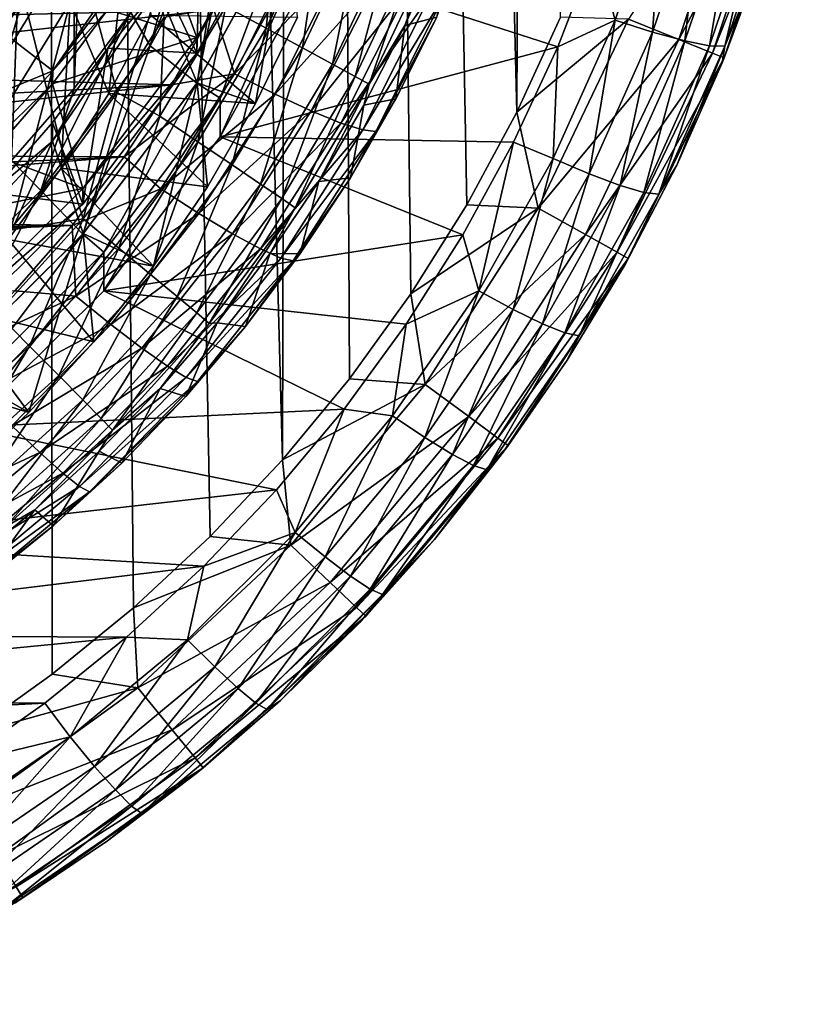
# Model space of a CAD drawing. Header units: metres. Extents: x -104 to 104, y -111 to 38.
# Tile 24 of 256: x 8.5 to 15.47, y -109.49 to -100.64. Entities that reach past the tile are written whole.
import ezdxf

# ---------------------------------------------------------------- set-up
doc = ezdxf.new("R2010")
doc.units = ezdxf.units.M
doc.layers.add('solid_509367_AD153', color=7, linetype='CONTINUOUS')

msp = doc.modelspace()

# ---------------------------------------------------------------- linework, layer by layer
at = {"layer": 'solid_509367_AD153'}
for points in [[(13.306856, -22.336416, 19), (11.061667, -23.528255, 19), (12.973471, -101.476402, 19)], [(13.306856, -22.336416, 19), (12.973471, -101.476402, 19), (13.366175, -100.621338, 19)], [(11.061667, -23.528255, 19), (8.716386, -24.495298, 19), (10.865863, -104.60051, 19)], [(11.061667, -23.528255, 19), (10.865863, -104.60051, 19), (11.469099, -103.872002, 19)], [(11.061667, -23.528255, 19), (12.523127, -102.308525, 19), (12.973471, -101.476402, 19)], [(11.061667, -23.528255, 19), (12.020115, -103.109818, 19), (12.523127, -102.308525, 19)], [(11.061667, -23.528255, 19), (11.469099, -103.872002, 19), (12.020115, -103.109818, 19)], [(8.716386, -24.495298, 19), (6.283267, -25.228895, 19), (8.022647, -107.077934, 19)], [(8.716386, -24.495298, 19), (8.022647, -107.077934, 19), (8.794428, -106.528038, 19)], [(8.716386, -24.495298, 19), (10.215784, -105.289886, 19), (10.865863, -104.60051, 19)], [(8.716386, -24.495298, 19), (9.526628, -105.931458, 19), (10.215784, -105.289886, 19)], [(8.716386, -24.495298, 19), (8.794428, -106.528038, 19), (9.526628, -105.931458, 19)], [(8.915178, -101.935417, 15.866548), (8.409364, -102.535957, 15.879793), (0, -66.735802, 16.1)], [(9.37918, -101.298874, 15.854398), (8.915178, -101.935417, 15.866548), (0, -66.735802, 16.1)], [(9.800214, -100.623199, 15.843372), (9.37918, -101.298874, 15.854398), (0, -66.735802, 16.1)], [(8.428625, -86.41861, -1.050731), (8.992067, -87.066673, -0.959652), (8.428625, -101.911003, 1.126583)], [(8.992067, -87.066673, -0.959652), (8.992067, -101.262947, 1.035505), (8.428625, -101.911003, 1.126583)], [(8.992067, -87.066673, -0.959652), (9.501403, -87.749191, -0.86373), (8.992067, -101.262947, 1.035505)], [(9.501403, -87.749191, -0.86373), (9.501403, -100.580429, 0.939583), (8.992067, -101.262947, 1.035505)], [(10.096908, -101.212654, -3.515788), (10.47184, -98.862099, -3.846136), (9.742904, -100.361031, -3.635476)], [(10.096908, -101.212654, -3.515788), (10.915401, -99.72776, -3.724476), (10.47184, -98.862099, -3.846136)], [(8.130686, -100.306587, -1.219541), (8.954741, -98.974884, -1.4067), (8.134617, -101.818222, -12.014215)], [(8.954741, -98.974884, -1.4067), (8.956588, -100.488289, -12.201125), (8.134617, -101.818222, -12.014215)], [(14.429806, -100.823555, 18.561077), (15.043208, -98.979599, 18.561077), (13.977919, -100.641159, 18.886271)], [(15.357953, -99.062874, 18.074024), (15.043208, -98.979599, 18.561077), (14.429806, -100.823555, 18.561077)], [(8.956588, -100.488289, -12.201125), (9.55896, -99.046776, -12.403716), (9.303818, -101.306938, -12.086072)], [(9.55896, -99.046776, -12.403716), (9.680011, -100.60408, -12.184852), (9.303818, -101.306938, -12.086072)], [(10.460634, -99.452568, -3.258237), (9.674194, -100.878708, -3.057807), (10.36122, -99.103989, 0.732083)], [(9.674194, -100.878708, -3.057807), (9.95766, -99.860222, 0.838364), (10.36122, -99.103989, 0.732083)], [(14.731716, -100.945412, 18.074024), (15.357953, -99.062874, 18.074024), (14.429806, -100.823555, 18.561077)], [(14.731716, -100.945412, 18.074024), (15.468336, -99.092079, 17.5), (15.357953, -99.062874, 18.074024)], [(14.731716, -100.945412, 18.074024), (14.837599, -100.988144, 17.5), (15.468336, -99.092079, 17.5)], [(15.468336, -99.092079, 17.5), (14.837599, -100.988144, 17.5), (15.45945, -99.125511, -4.873606)], [(14.837599, -100.988144, 17.5), (15.169303, -100.089752, -4.750529), (15.45945, -99.125511, -4.873606)], [(9.092106, -99.365578, 0.768847), (8.208514, -100.648529, 0.949154), (9.745869, -99.729637, 0.820012)], [(8.213385, -100.934738, -1.13126), (8.208514, -100.648529, 0.949154), (9.092106, -99.365578, 0.768847)], [(8.213385, -100.934738, -1.13126), (9.092106, -99.365578, 0.768847), (9.095352, -99.652245, -1.311503)], [(10.095042, -100.805077, -0.594077), (10.915584, -99.316994, -0.803214), (9.742785, -99.846405, 0.028561)], [(10.915584, -99.456169, -1.793482), (10.915584, -99.316994, -0.803214), (10.095042, -100.805077, -0.594077)], [(14.295734, -99.359436, -6.249276), (13.855701, -100.648361, -6.068129), (13.684741, -100.001511, -6.210572)], [(14.192902, -100.757576, -5.901485), (13.855701, -100.648361, -6.068129), (14.295734, -99.359436, -6.249276)], [(14.643459, -99.43782, -6.086965), (14.192902, -100.757576, -5.901485), (14.295734, -99.359436, -6.249276)], [(10.460634, -99.452568, -3.258237), (10.09395, -101.216042, -3.515311), (9.674194, -100.878708, -3.057807)], [(9.742785, -100.194336, -2.44711), (10.1359, -99.457771, -2.550628), (10.095042, -100.944252, -1.584345)], [(10.460634, -99.452568, -3.258237), (10.91474, -99.729202, -3.724274), (10.09395, -101.216042, -3.515311)], [(10.095042, -100.944252, -1.584345), (10.915584, -99.456169, -1.793482), (10.095042, -100.805077, -0.594077)], [(10.1359, -99.457771, -2.550628), (10.915584, -99.456169, -1.793482), (10.095042, -100.944252, -1.584345)], [(14.482468, -100.83609, -5.649712), (14.192902, -100.757576, -5.901485), (14.643459, -99.43782, -6.086965)], [(14.942063, -99.489861, -5.838912), (14.482468, -100.83609, -5.649712), (14.643459, -99.43782, -6.086965)], [(9.073689, -99.542465, -0.620052), (8.193835, -100.821884, -0.440241), (8.931146, -99.87735, -1.279866)], [(8.413844, -100.41288, -0.497723), (8.193835, -100.821884, -0.440241), (9.073689, -99.542465, -0.620052)], [(10.718869, -100.721405, 15.627439), (10.354562, -100.525795, 15.780346), (10.848105, -99.486511, 15.767422)], [(11.229724, -99.645294, 15.61406), (10.718869, -100.721405, 15.627439), (10.848105, -99.486511, 15.767422)], [(14.704656, -100.878555, -5.329974), (14.482468, -100.83609, -5.649712), (14.942063, -99.489861, -5.838912)], [(15.171186, -99.512009, -5.522029), (14.704656, -100.878555, -5.329974), (14.942063, -99.489861, -5.838912)], [(14.844317, -100.882065, -4.964071), (14.704656, -100.878555, -5.329974), (15.171186, -99.512009, -5.522029)], [(15.315207, -99.502754, -5.157921), (15.169303, -100.089752, -4.750529), (14.844317, -100.882065, -4.964071)], [(15.315207, -99.502754, -5.157921), (14.844317, -100.882065, -4.964071), (15.171186, -99.512009, -5.522029)], [(8.474521, -100.553955, -1.184776), (8.213385, -100.934738, -1.13126), (9.095352, -99.652245, -1.311503)], [(10.623829, -101.399124, -11.344335), (10.915401, -99.72776, -3.724476), (10.096908, -101.212654, -3.515788)], [(10.623829, -101.399124, -11.344335), (11, -100.62278, -11.453444), (10.915401, -99.72776, -3.724476)], [(11.044575, -100.896858, 15.38765), (10.718869, -100.721405, 15.627439), (11.229724, -99.645294, 15.61406)], [(11.570891, -99.787697, 15.373868), (11.044575, -100.896858, 15.38765), (11.229724, -99.645294, 15.61406)], [(8.208514, -100.648529, 0.949154), (8.801093, -101.103874, 1.013148), (9.745869, -99.729637, 0.820012)], [(9.742785, -99.846405, 0.028561), (9.745869, -99.729637, 0.820012), (8.801093, -101.103874, 1.013148)], [(10.09395, -101.216042, -3.515311), (10.91474, -99.729202, -3.724274), (10.303839, -101.351425, -3.496284)], [(10.91474, -99.729202, -3.724274), (11.143517, -99.827797, -3.710417), (10.303839, -101.351425, -3.496284)], [(11.315922, -101.043503, 15.072632), (11.044575, -100.896858, 15.38765), (11.570891, -99.787697, 15.373868)], [(11.855073, -99.906693, 15.058514), (11.315922, -101.043503, 15.072632), (11.570891, -99.787697, 15.373868)], [(8.193835, -100.821884, -0.440241), (8.474521, -100.553955, -1.184776), (8.931146, -99.87735, -1.279866)], [(9.295186, -100.551826, 0.127701), (9.742785, -99.846405, 0.028561), (8.801093, -101.103874, 1.013148)], [(10.095042, -100.805077, -0.594077), (9.742785, -99.846405, 0.028561), (9.295186, -100.551826, 0.127701)], [(9.674194, -100.878708, -3.057807), (9.501403, -100.580429, 0.939583), (9.95766, -99.860222, 0.838364)], [(11.143517, -99.827797, -3.710417), (10.304474, -101.697472, -5.97222), (10.303839, -101.351425, -3.496284)], [(11.143517, -99.827797, -3.710417), (11.142272, -100.179703, -6.185528), (10.304474, -101.697472, -5.97222)], [(8.932341, -100.046104, -9.107558), (8.110395, -101.374344, -8.920887), (7.915264, -99.923637, -10.159844)], [(11.519694, -101.154266, 14.697691), (11.315922, -101.043503, 15.072632), (11.855073, -99.906693, 15.058514)], [(12.06844, -99.996552, 14.683321), (11.519694, -101.154266, 14.697691), (11.855073, -99.906693, 15.058514)], [(11.967068, -100.696259, 13.885561), (12.295161, -99.948959, 13.87826), (12.252847, -100.621353, 5.209499)], [(12.200611, -100.052933, 14.266522), (12.295161, -99.948959, 13.87826), (11.967068, -100.696259, 13.885561)], [(8.114411, -100.286652, -1.222342), (8.110395, -101.374344, -8.920887), (8.932341, -100.046104, -9.107558)], [(10.433863, -101.130035, 3.376103), (10.984783, -100.033119, 3.236509), (10.2475, -100.554688, 3.239676)], [(11.368578, -100.178558, 3.41667), (10.984783, -100.033119, 3.236509), (10.433863, -101.130035, 3.376103)], [(11.142272, -100.179703, -6.185528), (13.684741, -100.001511, -6.210572), (13.341536, -100.888466, -6.085918)], [(11.645965, -101.223816, 14.281046), (11.519694, -101.154266, 14.697691), (12.06844, -99.996552, 14.683321)], [(12.200611, -100.052933, 14.266522), (11.645965, -101.223816, 14.281046), (12.06844, -99.996552, 14.683321)], [(12.200611, -100.052933, 14.266522), (11.967068, -100.696259, 13.885561), (11.645965, -101.223816, 14.281046)], [(13.855701, -100.648361, -6.068129), (13.341536, -100.888466, -6.085918), (13.684741, -100.001511, -6.210572)], [(14.837599, -100.988144, 17.5), (14.819289, -101.03331, -4.63006), (15.169303, -100.089752, -4.750529)], [(14.844317, -100.882065, -4.964071), (15.169303, -100.089752, -4.750529), (14.819289, -101.03331, -4.63006)], [(6.407306, -100.179527, 3.085404), (5.885397, -100.661743, 3.139374), (10.2475, -100.554688, 3.239676)], [(9.295186, -100.899757, -2.34797), (9.742785, -100.194336, -2.44711), (10.095042, -100.944252, -1.584345)], [(9.742904, -100.361031, -3.635476), (9.742785, -100.194336, -2.44711), (9.295186, -100.899757, -2.34797)], [(10.304474, -101.697472, -5.97222), (11.142272, -100.179703, -6.185528), (13.341536, -100.888466, -6.085918)], [(10.798326, -101.313972, 3.561162), (11.368578, -100.178558, 3.41667), (10.433863, -101.130035, 3.376103)], [(11.710052, -100.294304, 3.68296), (11.368578, -100.178558, 3.41667), (10.798326, -101.313972, 3.561162)], [(11.122459, -101.464233, 3.831846), (11.710052, -100.294304, 3.68296), (10.798326, -101.313972, 3.561162)], [(11.992054, -100.374527, 4.022003), (11.710052, -100.294304, 3.68296), (11.122459, -101.464233, 3.831846)], [(8.796303, -101.736115, -3.44222), (9.742904, -100.361031, -3.635476), (9.295186, -100.899757, -2.34797)], [(9.073673, -102.567505, -3.325376), (9.742904, -100.361031, -3.635476), (8.796303, -101.736115, -3.44222)], [(9.073673, -102.567505, -3.325376), (10.096908, -101.212654, -3.515788), (9.742904, -100.361031, -3.635476)], [(11.389984, -101.57328, 4.174556), (11.992054, -100.374527, 4.022003), (11.122459, -101.464233, 3.831846)], [(12.200418, -100.415207, 4.416769), (11.992054, -100.374527, 4.022003), (11.389984, -101.57328, 4.174556)], [(11.587463, -101.635635, 4.572081), (12.200418, -100.415207, 4.416769), (11.389984, -101.57328, 4.174556)], [(12.324681, -100.414291, 4.847431), (12.200418, -100.415207, 4.416769), (11.587463, -101.635635, 4.572081)], [(11.704977, -101.648163, 5.004452), (12.324681, -100.414291, 4.847431), (11.587463, -101.635635, 4.572081)], [(11.704977, -101.648163, 5.004452), (12.252847, -100.621353, 5.209499), (12.324681, -100.414291, 4.847431)], [(8.134617, -101.818222, -12.014215), (8.956588, -100.488289, -12.201125), (8.398005, -102.619484, -11.901606)], [(8.956588, -100.488289, -12.201125), (8.87644, -101.978867, -11.991637), (8.398005, -102.619484, -11.901606)], [(8.956588, -100.488289, -12.201125), (9.303818, -101.306938, -12.086072), (8.87644, -101.978867, -11.991637)], [(5.327833, -101.10125, 3.186399), (9.866952, -101.228981, 3.32438), (10.2475, -100.554688, 3.239676)], [(5.885397, -100.661743, 3.139374), (5.327833, -101.10125, 3.186399), (10.2475, -100.554688, 3.239676)], [(9.674194, -100.878708, -3.057807), (8.690789, -102.179489, -2.874994), (9.501403, -100.580429, 0.939583)], [(8.690789, -102.179489, -2.874994), (8.992067, -101.262947, 1.035505), (9.501403, -100.580429, 0.939583)], [(8.795604, -101.222145, 0.221908), (9.295186, -100.551826, 0.127701), (8.801093, -101.103874, 1.013148)], [(10.095042, -100.805077, -0.594077), (9.295186, -100.551826, 0.127701), (8.795604, -101.222145, 0.221908)], [(9.303818, -101.306938, -12.086072), (9.680011, -100.60408, -12.184852), (10.623829, -101.399124, -11.344335)], [(9.680011, -100.60408, -12.184852), (11, -100.62278, -11.453444), (10.623829, -101.399124, -11.344335)], [(10.354562, -100.525795, 15.780346), (9.76132, -101.511497, 15.79588), (9.800214, -100.623199, 15.843372)], [(10.104815, -101.742073, 15.643517), (9.76132, -101.511497, 15.79588), (10.354562, -100.525795, 15.780346)], [(10.433863, -101.130035, 3.376103), (10.2475, -100.554688, 3.239676), (9.866952, -101.228981, 3.32438)], [(10.718869, -100.721405, 15.627439), (10.104815, -101.742073, 15.643517), (10.354562, -100.525795, 15.780346)], [(8.208514, -100.648529, 0.949154), (7.140871, -101.787727, 1.109258), (8.801093, -101.103874, 1.013148)], [(9.76132, -101.511497, 15.79588), (9.37918, -101.298874, 15.854398), (9.800214, -100.623199, 15.843372)], [(11.598299, -101.413414, 13.893797), (11.967068, -100.696259, 13.885561), (11.886111, -101.355782, 5.289268)], [(11.645965, -101.223816, 14.281046), (11.967068, -100.696259, 13.885561), (11.598299, -101.413414, 13.893797)], [(11.704977, -101.648163, 5.004452), (11.886111, -101.355782, 5.289268), (12.252847, -100.621353, 5.209499)], [(11.967068, -100.696259, 13.885561), (12.252847, -100.621353, 5.209499), (11.886111, -101.355782, 5.289268)], [(13.977919, -100.641159, 18.886271), (13.366175, -100.621338, 19), (12.973471, -101.476402, 19)], [(13.165725, -102.339386, 18.886271), (13.977919, -100.641159, 18.886271), (12.973471, -101.476402, 19)], [(14.429806, -100.823555, 18.561077), (13.977919, -100.641159, 18.886271), (13.165725, -102.339386, 18.886271)], [(13.855701, -100.648361, -6.068129), (13.299297, -101.892349, -5.893298), (13.341536, -100.888466, -6.085918)], [(13.623166, -102.031372, -5.722465), (13.299297, -101.892349, -5.893298), (13.855701, -100.648361, -6.068129)], [(14.192902, -100.757576, -5.901485), (13.623166, -102.031372, -5.722465), (13.855701, -100.648361, -6.068129)], [(10.41193, -101.948921, 15.404217), (10.104815, -101.742073, 15.643517), (10.718869, -100.721405, 15.627439)], [(11.044575, -100.896858, 15.38765), (10.41193, -101.948921, 15.404217), (10.718869, -100.721405, 15.627439)], [(13.901282, -102.135483, -5.467094), (13.623166, -102.031372, -5.722465), (14.192902, -100.757576, -5.901485)], [(14.482468, -100.83609, -5.649712), (13.901282, -102.135483, -5.467094), (14.192902, -100.757576, -5.901485)], [(9.674194, -100.878708, -3.057807), (9.069867, -102.571564, -3.324805), (8.690789, -102.179489, -2.874994)], [(9.068995, -102.162376, -0.403321), (10.095042, -100.805077, -0.594077), (8.795604, -101.222145, 0.221908)], [(10.095042, -100.944252, -1.584345), (10.095042, -100.805077, -0.594077), (9.068995, -102.162376, -0.403321)], [(9.674194, -100.878708, -3.057807), (10.09395, -101.216042, -3.515311), (9.069867, -102.571564, -3.324805)], [(13.591354, -102.576675, 18.561077), (14.429806, -100.823555, 18.561077), (13.165725, -102.339386, 18.886271)], [(14.731716, -100.945412, 18.074024), (14.429806, -100.823555, 18.561077), (13.591354, -102.576675, 18.561077)], [(14.114686, -102.197586, -5.144597), (13.901282, -102.135483, -5.467094), (14.482468, -100.83609, -5.649712)], [(14.704656, -100.878555, -5.329974), (14.114686, -102.197586, -5.144597), (14.482468, -100.83609, -5.649712)], [(14.248825, -102.21344, -4.776958), (14.114686, -102.197586, -5.144597), (14.704656, -100.878555, -5.329974)], [(14.844317, -100.882065, -4.964071), (14.248825, -102.21344, -4.776958), (14.704656, -100.878555, -5.329974)], [(8.795604, -101.570076, -2.253762), (9.295186, -100.899757, -2.34797), (9.068995, -102.301552, -1.393589)], [(8.796303, -101.736115, -3.44222), (9.295186, -100.899757, -2.34797), (8.795604, -101.570076, -2.253762)], [(9.295186, -100.899757, -2.34797), (10.095042, -100.944252, -1.584345), (9.068995, -102.301552, -1.393589)], [(9.068995, -102.301552, -1.393589), (10.095042, -100.944252, -1.584345), (9.068995, -102.162376, -0.403321)], [(10.304474, -101.697472, -5.97222), (13.341536, -100.888466, -6.085918), (12.943048, -101.74572, -5.965439)], [(10.667841, -102.121841, 15.089602), (10.41193, -101.948921, 15.404217), (11.044575, -100.896858, 15.38765)], [(11.315922, -101.043503, 15.072632), (10.667841, -102.121841, 15.089602), (11.044575, -100.896858, 15.38765)], [(13.299297, -101.892349, -5.893298), (12.943048, -101.74572, -5.965439), (13.341536, -100.888466, -6.085918)], [(13.875723, -102.735214, 18.074024), (14.731716, -100.945412, 18.074024), (13.591354, -102.576675, 18.561077)], [(13.875723, -102.735214, 18.074024), (14.837599, -100.988144, 17.5), (14.731716, -100.945412, 18.074024)], [(14.844317, -100.882065, -4.964071), (14.410913, -101.952454, -4.513457), (14.248825, -102.21344, -4.776958)], [(14.844317, -100.882065, -4.964071), (14.819289, -101.03331, -4.63006), (14.410913, -101.952454, -4.513457)], [(10.860068, -102.252502, 14.714964), (10.667841, -102.121841, 15.089602), (11.315922, -101.043503, 15.072632)], [(11.519694, -101.154266, 14.697691), (10.860068, -102.252502, 14.714964), (11.315922, -101.043503, 15.072632)], [(13.875723, -102.735214, 18.074024), (13.975452, -102.79081, 17.5), (14.837599, -100.988144, 17.5)], [(14.837599, -100.988144, 17.5), (13.975452, -102.79081, 17.5), (14.819289, -101.03331, -4.63006)], [(13.975452, -102.79081, 17.5), (14.410913, -101.952454, -4.513457), (14.819289, -101.03331, -4.63006)], [(5.327833, -101.10125, 3.186399), (4.736092, -101.497589, 3.226454), (9.866952, -101.228981, 3.32438)], [(7.140871, -101.787727, 1.109258), (7.659605, -102.324272, 1.184664), (8.801093, -101.103874, 1.013148)], [(8.795604, -101.222145, 0.221908), (8.801093, -101.103874, 1.013148), (7.659605, -102.324272, 1.184664)], [(10.433863, -101.130035, 3.376103), (9.866952, -101.228981, 3.32438), (9.44223, -101.875832, 3.404057)], [(9.772561, -102.165611, 3.504156), (10.433863, -101.130035, 3.376103), (9.44223, -101.875832, 3.404057)], [(10.798326, -101.313972, 3.561162), (10.433863, -101.130035, 3.376103), (9.772561, -102.165611, 3.504156)], [(4.117116, -101.845642, 3.259001), (9.44223, -101.875832, 3.404057), (9.866952, -101.228981, 3.32438)], [(4.736092, -101.497589, 3.226454), (4.117116, -101.845642, 3.259001), (9.866952, -101.228981, 3.32438)], [(8.246834, -101.853622, 0.310657), (8.795604, -101.222145, 0.221908), (7.659605, -102.324272, 1.184664)], [(9.068995, -102.162376, -0.403321), (8.795604, -101.222145, 0.221908), (8.246834, -101.853622, 0.310657)], [(9.069867, -102.571564, -3.324805), (10.09395, -101.216042, -3.515311), (9.257636, -102.733948, -3.301983)], [(9.706403, -102.860855, -11.138903), (10.096908, -101.212654, -3.515788), (9.073673, -102.567505, -3.325376)], [(10.09395, -101.216042, -3.515311), (10.303839, -101.351425, -3.496284), (9.257636, -102.733948, -3.301983)], [(9.706403, -102.860855, -11.138903), (10.191875, -102.146461, -11.239305), (10.096908, -101.212654, -3.515788)], [(10.191875, -102.146461, -11.239305), (10.623829, -101.399124, -11.344335), (10.096908, -101.212654, -3.515788)], [(10.979235, -102.334602, 14.298505), (10.860068, -102.252502, 14.714964), (11.519694, -101.154266, 14.697691)], [(11.645965, -101.223816, 14.281046), (10.979235, -102.334602, 14.298505), (11.519694, -101.154266, 14.697691)], [(11.645965, -101.223816, 14.281046), (11.191459, -102.099113, 13.902798), (10.979235, -102.334602, 14.298505)], [(11.645965, -101.223816, 14.281046), (11.598299, -101.413414, 13.893797), (11.191459, -102.099113, 13.902798)], [(8.690789, -102.179489, -2.874994), (8.428625, -101.911003, 1.126583), (8.992067, -101.262947, 1.035505)], [(8.87644, -101.978867, -11.991637), (9.303818, -101.306938, -12.086072), (10.191875, -102.146461, -11.239305)], [(9.074044, -102.43396, 15.813877), (8.915178, -101.935417, 15.866548), (9.37918, -101.298874, 15.854398)], [(9.76132, -101.511497, 15.79588), (9.074044, -102.43396, 15.813877), (9.37918, -101.298874, 15.854398)], [(9.303818, -101.306938, -12.086072), (10.623829, -101.399124, -11.344335), (10.191875, -102.146461, -11.239305)], [(10.11375, -102.385986, 3.693722), (10.798326, -101.313972, 3.561162), (9.772561, -102.165611, 3.504156)], [(11.122459, -101.464233, 3.831846), (10.798326, -101.313972, 3.561162), (10.11375, -102.385986, 3.693722)], [(10.303839, -101.351425, -3.496284), (9.259171, -103.081192, -5.777751), (9.257636, -102.733948, -3.301983)], [(10.303839, -101.351425, -3.496284), (10.304474, -101.697472, -5.97222), (9.259171, -103.081192, -5.777751)], [(11.598299, -101.413414, 13.893797), (11.886111, -101.355782, 5.289268), (11.476121, -102.065475, 5.364778)], [(11.704977, -101.648163, 5.004452), (11.476121, -102.065475, 5.364778), (11.886111, -101.355782, 5.289268)], [(10.417009, -102.568939, 3.968447), (11.122459, -101.464233, 3.831846), (10.11375, -102.385986, 3.693722)], [(11.389984, -101.57328, 4.174556), (11.122459, -101.464233, 3.831846), (10.417009, -102.568939, 3.968447)], [(11.191459, -102.099113, 13.902798), (11.598299, -101.413414, 13.893797), (11.476121, -102.065475, 5.364778)], [(13.165725, -102.339386, 18.886271), (12.973471, -101.476402, 19), (12.523127, -102.308525, 19)], [(8.246834, -102.201553, -2.165014), (8.795604, -101.570076, -2.253762), (9.068995, -102.301552, -1.393589)], [(8.796303, -101.736115, -3.44222), (8.795604, -101.570076, -2.253762), (8.246834, -102.201553, -2.165014)], [(9.39342, -102.697296, 15.662147), (9.074044, -102.43396, 15.813877), (9.76132, -101.511497, 15.79588)], [(10.104815, -101.742073, 15.643517), (9.39342, -102.697296, 15.662147), (9.76132, -101.511497, 15.79588)], [(10.667106, -102.705276, 4.314532), (11.389984, -101.57328, 4.174556), (10.417009, -102.568939, 3.968447)], [(11.587463, -101.635635, 4.572081), (11.389984, -101.57328, 4.174556), (10.667106, -102.705276, 4.314532)], [(10.851479, -102.788147, 4.714594), (11.587463, -101.635635, 4.572081), (10.667106, -102.705276, 4.314532)], [(11.704977, -101.648163, 5.004452), (11.587463, -101.635635, 4.572081), (10.851479, -102.788147, 4.714594)], [(10.960867, -102.8134, 5.148539), (11.704977, -101.648163, 5.004452), (10.851479, -102.788147, 4.714594)], [(10.960867, -102.8134, 5.148539), (11.476121, -102.065475, 5.364778), (11.704977, -101.648163, 5.004452)], [(7.652043, -102.957474, -3.270569), (8.796303, -101.736115, -3.44222), (8.246834, -102.201553, -2.165014)], [(7.865705, -103.765434, -3.157018), (8.796303, -101.736115, -3.44222), (7.652043, -102.957474, -3.270569)], [(7.865705, -103.765434, -3.157018), (9.073673, -102.567505, -3.325376), (8.796303, -101.736115, -3.44222)], [(9.259171, -103.081192, -5.777751), (10.304474, -101.697472, -5.97222), (12.486359, -102.579674, -5.848234)], [(9.678988, -102.933578, 15.423409), (9.39342, -102.697296, 15.662147), (10.104815, -101.742073, 15.643517)], [(10.41193, -101.948921, 15.404217), (9.678988, -102.933578, 15.423409), (10.104815, -101.742073, 15.643517)], [(10.304474, -101.697472, -5.97222), (12.943048, -101.74572, -5.965439), (12.486359, -102.579674, -5.848234)], [(12.630847, -103.081184, -5.726218), (12.486359, -102.579674, -5.848234), (12.943048, -101.74572, -5.965439)], [(13.299297, -101.892349, -5.893298), (12.630847, -103.081184, -5.726218), (12.943048, -101.74572, -5.965439)], [(4.117116, -101.845642, 3.259001), (3.470204, -102.146095, 3.284121), (9.44223, -101.875832, 3.404057)], [(2.803637, -102.394745, 3.301439), (8.97316, -102.494133, 3.47855), (9.44223, -101.875832, 3.404057)], [(3.470204, -102.146095, 3.284121), (2.803637, -102.394745, 3.301439), (9.44223, -101.875832, 3.404057)], [(8.690789, -102.179489, -2.874994), (7.530428, -103.328445, -2.713519), (8.428625, -101.911003, 1.126583)], [(9.068995, -102.162376, -0.403321), (8.246834, -101.853622, 0.310657), (7.651943, -102.442726, 0.393449)], [(9.074044, -102.43396, 15.813877), (8.409364, -102.535957, 15.879793), (8.915178, -101.935417, 15.866548)], [(9.772561, -102.165611, 3.504156), (9.44223, -101.875832, 3.404057), (8.97316, -102.494133, 3.47855)], [(12.938665, -103.248749, -5.551374), (12.630847, -103.081184, -5.726218), (13.299297, -101.892349, -5.893298)], [(13.623166, -102.031372, -5.722465), (12.938665, -103.248749, -5.551374), (13.299297, -101.892349, -5.893298)], [(8.398005, -102.619484, -11.901606), (8.87644, -101.978867, -11.991637), (9.706403, -102.860855, -11.138903)], [(8.87644, -101.978867, -11.991637), (10.191875, -102.146461, -11.239305), (9.706403, -102.860855, -11.138903)], [(9.917003, -103.131157, 15.109264), (9.678988, -102.933578, 15.423409), (10.41193, -101.948921, 15.404217)], [(10.667841, -102.121841, 15.089602), (9.917003, -103.131157, 15.109264), (10.41193, -101.948921, 15.404217)], [(13.975452, -102.79081, 17.5), (13.945876, -102.843628, -4.399922), (14.410913, -101.952454, -4.513457)], [(14.248825, -102.21344, -4.776958), (14.410913, -101.952454, -4.513457), (13.945876, -102.843628, -4.399922)], [(10.75123, -102.749214, 13.912587), (11.191459, -102.099113, 13.902798), (11.025458, -102.746681, 5.436268)], [(10.979235, -102.334602, 14.298505), (11.191459, -102.099113, 13.902798), (10.75123, -102.749214, 13.912587)], [(10.960867, -102.8134, 5.148539), (11.025458, -102.746681, 5.436268), (11.476121, -102.065475, 5.364778)], [(11.191459, -102.099113, 13.902798), (11.476121, -102.065475, 5.364778), (11.025458, -102.746681, 5.436268)], [(13.202999, -103.377373, -5.292558), (12.938665, -103.248749, -5.551374), (13.623166, -102.031372, -5.722465)], [(13.901282, -102.135483, -5.467094), (13.202999, -103.377373, -5.292558), (13.623166, -102.031372, -5.722465)], [(8.690789, -102.179489, -2.874994), (7.85606, -103.773438, -3.155893), (7.530428, -103.328445, -2.713519)], [(7.858329, -103.361267, -0.234829), (9.068995, -102.162376, -0.403321), (7.651943, -102.442726, 0.393449)], [(8.690789, -102.179489, -2.874994), (9.069867, -102.571564, -3.324805), (7.85606, -103.773438, -3.155893)], [(9.068995, -102.301552, -1.393589), (9.068995, -102.162376, -0.403321), (7.858329, -103.361267, -0.234829)], [(8.246834, -102.201553, -2.165014), (9.068995, -102.301552, -1.393589), (7.858329, -103.500435, -1.225097)], [(9.007589, -103.128769, 3.61929), (9.772561, -102.165611, 3.504156), (8.97316, -102.494133, 3.47855)], [(10.11375, -102.385986, 3.693722), (9.772561, -102.165611, 3.504156), (9.007589, -103.128769, 3.61929)], [(10.095839, -103.280525, 14.734976), (9.917003, -103.131157, 15.109264), (10.667841, -102.121841, 15.089602)], [(10.860068, -102.252502, 14.714964), (10.095839, -103.280525, 14.734976), (10.667841, -102.121841, 15.089602)], [(13.405827, -103.458282, -4.967417), (13.202999, -103.377373, -5.292558), (13.901282, -102.135483, -5.467094)], [(14.114686, -102.197586, -5.144597), (13.405827, -103.458282, -4.967417), (13.901282, -102.135483, -5.467094)], [(13.533319, -103.485962, -4.598117), (13.405827, -103.458282, -4.967417), (14.114686, -102.197586, -5.144597)], [(14.248825, -102.21344, -4.776958), (13.533319, -103.485962, -4.598117), (14.114686, -102.197586, -5.144597)], [(10.206759, -103.374458, 14.318733), (10.095839, -103.280525, 14.734976), (10.860068, -102.252502, 14.714964)], [(10.979235, -102.334602, 14.298505), (10.206759, -103.374458, 14.318733), (10.860068, -102.252502, 14.714964)], [(14.248825, -102.21344, -4.776958), (13.945876, -102.843628, -4.399922), (13.533319, -103.485962, -4.598117)], [(7.858329, -103.500435, -1.225097), (9.068995, -102.301552, -1.393589), (7.858329, -103.361267, -0.234829)], [(10.979235, -102.334602, 14.298505), (10.27671, -103.367867, 13.923171), (10.206759, -103.374458, 14.318733)], [(10.979235, -102.334602, 14.298505), (10.75123, -102.749214, 13.912587), (10.27671, -103.367867, 13.923171)], [(13.165725, -102.339386, 18.886271), (12.523127, -102.308525, 19), (12.020115, -103.109818, 19)], [(12.148197, -103.923126, 18.886271), (13.165725, -102.339386, 18.886271), (12.020115, -103.109818, 19)], [(13.591354, -102.576675, 18.561077), (13.165725, -102.339386, 18.886271), (12.148197, -103.923126, 18.886271)], [(2.803637, -102.394745, 3.301439), (2.115903, -102.59201, 3.310977), (8.97316, -102.494133, 3.47855)], [(9.074044, -102.43396, 15.813877), (8.299452, -103.284355, 15.834161), (8.409364, -102.535957, 15.879793)], [(8.591637, -103.577934, 15.683142), (8.299452, -103.284355, 15.834161), (9.074044, -102.43396, 15.813877)], [(9.39342, -102.697296, 15.662147), (8.591637, -103.577934, 15.683142), (9.074044, -102.43396, 15.813877)], [(9.321775, -103.383141, 3.81292), (10.11375, -102.385986, 3.693722), (9.007589, -103.128769, 3.61929)], [(10.417009, -102.568939, 3.968447), (10.11375, -102.385986, 3.693722), (9.321775, -103.383141, 3.81292)], [(8.459494, -103.08284, 3.547704), (8.97316, -102.494133, 3.47855), (0.000028, -102.856911, 3.292254)], [(0.713682, -102.823204, 3.30639), (0.000028, -102.856911, 3.292254), (8.97316, -102.494133, 3.47855)], [(1.418266, -102.735092, 3.312639), (0.713682, -102.823204, 3.30639), (8.97316, -102.494133, 3.47855)], [(2.115903, -102.59201, 3.310977), (1.418266, -102.735092, 3.312639), (8.97316, -102.494133, 3.47855)], [(9.007589, -103.128769, 3.61929), (8.97316, -102.494133, 3.47855), (8.459494, -103.08284, 3.547704)], [(7.85606, -103.773438, -3.155893), (9.069867, -102.571564, -3.324805), (8.022882, -103.958168, -3.129931)], [(8.585377, -104.176018, -10.954068), (9.073673, -102.567505, -3.325376), (7.865705, -103.765434, -3.157018)], [(7.874108, -103.221298, -11.817025), (8.398005, -102.619484, -11.901606), (9.169965, -103.538559, -11.043657)], [(9.069867, -102.571564, -3.324805), (9.257636, -102.733948, -3.301983), (8.022882, -103.958168, -3.129931)], [(8.398005, -102.619484, -11.901606), (9.706403, -102.860855, -11.138903), (9.169965, -103.538559, -11.043657)], [(8.585377, -104.176018, -10.954068), (9.169965, -103.538559, -11.043657), (9.073673, -102.567505, -3.325376)], [(9.169965, -103.538559, -11.043657), (9.706403, -102.860855, -11.138903), (9.073673, -102.567505, -3.325376)], [(9.259171, -103.081192, -5.777751), (12.486359, -102.579674, -5.848234), (11.977011, -103.381889, -5.73549)], [(9.600814, -103.596581, 4.09129), (10.417009, -102.568939, 3.968447), (9.321775, -103.383141, 3.81292)], [(10.667106, -102.705276, 4.314532), (10.417009, -102.568939, 3.968447), (9.600814, -103.596581, 4.09129)], [(12.630847, -103.081184, -5.726218), (11.977011, -103.381889, -5.73549), (12.486359, -102.579674, -5.848234)], [(12.540932, -104.211624, 18.561077), (13.591354, -102.576675, 18.561077), (12.148197, -103.923126, 18.886271)], [(13.875723, -102.735214, 18.074024), (13.591354, -102.576675, 18.561077), (12.540932, -104.211624, 18.561077)], [(9.257636, -102.733948, -3.301983), (9.259171, -103.081192, -5.777751), (8.020223, -104.308083, -5.605322)], [(9.257636, -102.733948, -3.301983), (8.020223, -104.308083, -5.605322), (8.022882, -103.958168, -3.129931)], [(8.852907, -103.841415, 15.445041), (8.591637, -103.577934, 15.683142), (9.39342, -102.697296, 15.662147)], [(9.678988, -102.933578, 15.423409), (8.852907, -103.841415, 15.445041), (9.39342, -102.697296, 15.662147)], [(9.83069, -103.758377, 4.440419), (10.667106, -102.705276, 4.314532), (9.600814, -103.596581, 4.09129)], [(10.851479, -102.788147, 4.714594), (10.667106, -102.705276, 4.314532), (9.83069, -103.758377, 4.440419)], [(12.803322, -104.404366, 18.074024), (13.875723, -102.735214, 18.074024), (12.540932, -104.211624, 18.561077)], [(12.803322, -104.404366, 18.074024), (13.975452, -102.79081, 17.5), (13.875723, -102.735214, 18.074024)], [(9.999857, -103.860397, 4.84277), (10.851479, -102.788147, 4.714594), (9.83069, -103.758377, 4.440419)], [(10.960867, -102.8134, 5.148539), (10.851479, -102.788147, 4.714594), (9.999857, -103.860397, 4.84277)], [(10.099818, -103.897514, 5.278133), (10.960867, -102.8134, 5.148539), (9.999857, -103.860397, 4.84277)], [(10.099818, -103.897514, 5.278133), (10.533021, -103.401176, 5.503559), (10.960867, -102.8134, 5.148539)], [(10.27671, -103.367867, 13.923171), (10.75123, -102.749214, 13.912587), (10.533021, -103.401176, 5.503559)], [(10.75123, -102.749214, 13.912587), (11.025458, -102.746681, 5.436268), (10.533021, -103.401176, 5.503559)], [(10.960867, -102.8134, 5.148539), (10.533021, -103.401176, 5.503559), (11.025458, -102.746681, 5.436268)], [(12.803322, -104.404366, 18.074024), (12.895344, -104.471962, 17.5), (13.975452, -102.79081, 17.5)], [(13.975452, -102.79081, 17.5), (12.895344, -104.471962, 17.5), (13.945876, -102.843628, -4.399922)], [(12.895344, -104.471962, 17.5), (13.426122, -103.703339, -4.290071), (13.945876, -102.843628, -4.399922)], [(13.533319, -103.485962, -4.598117), (13.945876, -102.843628, -4.399922), (13.426122, -103.703339, -4.290071)], [(9.070735, -104.061821, 15.131424), (8.852907, -103.841415, 15.445041), (9.678988, -102.933578, 15.423409)], [(9.917003, -103.131157, 15.109264), (9.070735, -104.061821, 15.131424), (9.678988, -102.933578, 15.423409)], [(9.007589, -103.128769, 3.61929), (8.459494, -103.08284, 3.547704), (7.901304, -103.642365, 3.61158)], [(8.020223, -104.308083, -5.605322), (9.259171, -103.081192, -5.777751), (11.420234, -104.1437, -5.628425)], [(9.259171, -103.081192, -5.777751), (11.977011, -103.381889, -5.73549), (11.420234, -104.1437, -5.628425)], [(12.630847, -103.081184, -5.726218), (11.855806, -104.204803, -5.568304), (11.977011, -103.381889, -5.73549)], [(12.144972, -104.399406, -5.389659), (11.855806, -104.204803, -5.568304), (12.630847, -103.081184, -5.726218)], [(12.938665, -103.248749, -5.551374), (12.144972, -104.399406, -5.389659), (12.630847, -103.081184, -5.726218)], [(8.146698, -104.009048, 3.720241), (9.007589, -103.128769, 3.61929), (7.901304, -103.642365, 3.61158)], [(9.321775, -103.383141, 3.81292), (9.007589, -103.128769, 3.61929), (8.146698, -104.009048, 3.720241)], [(9.234459, -104.228523, 14.757532), (9.070735, -104.061821, 15.131424), (9.917003, -103.131157, 15.109264)], [(10.095839, -103.280525, 14.734976), (9.234459, -104.228523, 14.757532), (9.917003, -103.131157, 15.109264)], [(12.148197, -103.923126, 18.886271), (12.020115, -103.109818, 19), (11.469099, -103.872002, 19)], [(7.305166, -103.783745, -11.737979), (7.874108, -103.221298, -11.817025), (8.585377, -104.176018, -10.954068)], [(7.874108, -103.221298, -11.817025), (9.169965, -103.538559, -11.043657), (8.585377, -104.176018, -10.954068)], [(12.393288, -104.551254, -5.12758), (12.144972, -104.399406, -5.389659), (12.938665, -103.248749, -5.551374)], [(13.202999, -103.377373, -5.292558), (12.393288, -104.551254, -5.12758), (12.938665, -103.248749, -5.551374)], [(8.591637, -103.577934, 15.683142), (7.707182, -104.375488, 15.706302), (8.299452, -103.284355, 15.834161)], [(9.336064, -104.333466, 14.341533), (9.234459, -104.228523, 14.757532), (10.095839, -103.280525, 14.734976)], [(10.206759, -103.374458, 14.318733), (9.336064, -104.333466, 14.341533), (10.095839, -103.280525, 14.734976)], [(8.430407, -104.294586, 3.917445), (9.321775, -103.383141, 3.81292), (8.146698, -104.009048, 3.720241)], [(9.600814, -103.596581, 4.09129), (9.321775, -103.383141, 3.81292), (8.430407, -104.294586, 3.917445)], [(10.206759, -103.374458, 14.318733), (9.764658, -103.959663, 13.934534), (9.336064, -104.333466, 14.341533)], [(9.764658, -103.959663, 13.934534), (10.27671, -103.367867, 13.923171), (9.996916, -104.030037, 5.566473)], [(10.206759, -103.374458, 14.318733), (10.27671, -103.367867, 13.923171), (9.764658, -103.959663, 13.934534)], [(10.27671, -103.367867, 13.923171), (10.533021, -103.401176, 5.503559), (9.996916, -104.030037, 5.566473)], [(10.099818, -103.897514, 5.278133), (9.996916, -104.030037, 5.566473), (10.533021, -103.401176, 5.503559)], [(11.855806, -104.204803, -5.568304), (11.420234, -104.1437, -5.628425), (11.977011, -103.381889, -5.73549)], [(12.583824, -104.649979, -4.799935), (12.393288, -104.551254, -5.12758), (13.202999, -103.377373, -5.292558)], [(13.405827, -103.458282, -4.967417), (12.583824, -104.649979, -4.799935), (13.202999, -103.377373, -5.292558)], [(12.70359, -104.688858, -4.429061), (12.583824, -104.649979, -4.799935), (13.405827, -103.458282, -4.967417)], [(13.533319, -103.485962, -4.598117), (12.70359, -104.688858, -4.429061), (13.405827, -103.458282, -4.967417)], [(13.533319, -103.485962, -4.598117), (12.853817, -104.528236, -4.185185), (12.70359, -104.688858, -4.429061)], [(13.533319, -103.485962, -4.598117), (13.426122, -103.703339, -4.290071), (12.853817, -104.528236, -4.185185)], [(7.941633, -104.663681, 15.468904), (7.707182, -104.375488, 15.706302), (8.591637, -103.577934, 15.683142)], [(8.852907, -103.841415, 15.445041), (7.941633, -104.663681, 15.468904), (8.591637, -103.577934, 15.683142)], [(8.682108, -104.53598, 4.199021), (9.600814, -103.596581, 4.09129), (8.430407, -104.294586, 3.917445)], [(9.83069, -103.758377, 4.440419), (9.600814, -103.596581, 4.09129), (8.682108, -104.53598, 4.199021)], [(12.895344, -104.471962, 17.5), (12.853817, -104.528236, -4.185185), (13.426122, -103.703339, -4.290071)], [(7.305166, -103.783745, -11.737979), (8.585377, -104.176018, -10.954068), (7.955708, -104.769882, -10.870605)], [(7.955708, -104.769882, -10.870605), (8.585377, -104.176018, -10.954068), (7.865705, -103.765434, -3.157018)], [(8.889161, -104.721115, 4.550825), (9.83069, -103.758377, 4.440419), (8.682108, -104.53598, 4.199021)], [(9.999857, -103.860397, 4.84277), (9.83069, -103.758377, 4.440419), (8.889161, -104.721115, 4.550825)], [(8.137169, -104.904854, 15.15587), (7.941633, -104.663681, 15.468904), (8.852907, -103.841415, 15.445041)], [(9.070735, -104.061821, 15.131424), (8.137169, -104.904854, 15.15587), (8.852907, -103.841415, 15.445041)], [(9.041165, -104.840675, 4.955188), (9.999857, -103.860397, 4.84277), (8.889161, -104.721115, 4.550825)], [(10.099818, -103.897514, 5.278133), (9.999857, -103.860397, 4.84277), (9.041165, -104.840675, 4.955188)], [(12.148197, -103.923126, 18.886271), (11.469099, -103.872002, 19), (10.865863, -104.60051, 19)], [(9.130486, -104.88868, 5.391799), (10.099818, -103.897514, 5.278133), (9.041165, -104.840675, 4.955188)], [(9.130486, -104.88868, 5.391799), (9.996916, -104.030037, 5.566473), (10.099818, -103.897514, 5.278133)], [(9.217664, -104.521049, 13.946716), (9.764658, -103.959663, 13.934534), (9.419279, -104.628899, 5.625252)], [(9.336064, -104.333466, 14.341533), (9.764658, -103.959663, 13.934534), (9.217664, -104.521049, 13.946716)], [(9.764658, -103.959663, 13.934534), (9.996916, -104.030037, 5.566473), (9.419279, -104.628899, 5.625252)], [(10.941205, -105.367699, 18.886271), (12.148197, -103.923126, 18.886271), (10.865863, -104.60051, 19)], [(12.540932, -104.211624, 18.561077), (12.148197, -103.923126, 18.886271), (10.941205, -105.367699, 18.886271)], [(8.284195, -105.087364, 14.782415), (8.137169, -104.904854, 15.15587), (9.070735, -104.061821, 15.131424)], [(9.234459, -104.228523, 14.757532), (8.284195, -105.087364, 14.782415), (9.070735, -104.061821, 15.131424)], [(9.130486, -104.88868, 5.391799), (9.419279, -104.628899, 5.625252), (9.996916, -104.030037, 5.566473)], [(8.020223, -104.308083, -5.605322), (11.420234, -104.1437, -5.628425), (10.811615, -104.87043, -5.526289)], [(10.980184, -105.253471, -5.420922), (10.811615, -104.87043, -5.526289), (11.420234, -104.1437, -5.628425)], [(11.855806, -104.204803, -5.568304), (10.980184, -105.253471, -5.420922), (11.420234, -104.1437, -5.628425)], [(8.375496, -105.2024, 14.366686), (8.284195, -105.087364, 14.782415), (9.234459, -104.228523, 14.757532)], [(9.336064, -104.333466, 14.341533), (8.375496, -105.2024, 14.366686), (9.234459, -104.228523, 14.757532)], [(11.294919, -105.702888, 18.561077), (12.540932, -104.211624, 18.561077), (10.941205, -105.367699, 18.886271)], [(11.248221, -105.473381, -5.238722), (10.980184, -105.253471, -5.420922), (11.855806, -104.204803, -5.568304)], [(12.144972, -104.399406, -5.389659), (11.248221, -105.473381, -5.238722), (11.855806, -104.204803, -5.568304)], [(12.803322, -104.404366, 18.074024), (12.540932, -104.211624, 18.561077), (11.294919, -105.702888, 18.561077)], [(6.622904, -105.343208, -5.459845), (8.020223, -104.308083, -5.605322), (10.811615, -104.87043, -5.526289)], [(8.682108, -104.53598, 4.199021), (8.430407, -104.294586, 3.917445), (7.449039, -105.110283, 4.006133)], [(9.336064, -104.333466, 14.341533), (8.63837, -105.049141, 13.959612), (8.375496, -105.2024, 14.366686)], [(9.336064, -104.333466, 14.341533), (9.217664, -104.521049, 13.946716), (8.63837, -105.049141, 13.959612)], [(11.478395, -105.64695, -4.973589), (11.248221, -105.473381, -5.238722), (12.144972, -104.399406, -5.389659)], [(11.53124, -105.926842, 18.074024), (12.803322, -104.404366, 18.074024), (11.294919, -105.702888, 18.561077)], [(12.393288, -104.551254, -5.12758), (11.478395, -105.64695, -4.973589), (12.144972, -104.399406, -5.389659)], [(11.53124, -105.926842, 18.074024), (12.895344, -104.471962, 17.5), (12.803322, -104.404366, 18.074024)], [(11.53124, -105.926842, 18.074024), (11.614119, -106.005379, 17.5), (12.895344, -104.471962, 17.5)], [(12.895344, -104.471962, 17.5), (11.614119, -106.005379, 17.5), (12.853817, -104.528236, -4.185185)], [(7.670565, -105.376755, 4.290435), (8.682108, -104.53598, 4.199021), (7.449039, -105.110283, 4.006133)], [(8.889161, -104.721115, 4.550825), (8.682108, -104.53598, 4.199021), (7.670565, -105.376755, 4.290435)], [(8.63837, -105.049141, 13.959612), (9.217664, -104.521049, 13.946716), (8.801895, -105.194466, 5.67908)], [(9.217664, -104.521049, 13.946716), (9.419279, -104.628899, 5.625252), (8.801895, -105.194466, 5.67908)], [(11.65501, -105.762352, -4.643601), (11.478395, -105.64695, -4.973589), (12.393288, -104.551254, -5.12758)], [(11.614119, -106.005379, 17.5), (12.231346, -105.315094, -4.085204), (12.853817, -104.528236, -4.185185)], [(12.583824, -104.649979, -4.799935), (11.65501, -105.762352, -4.643601), (12.393288, -104.551254, -5.12758)], [(12.70359, -104.688858, -4.429061), (12.853817, -104.528236, -4.185185), (12.231346, -105.315094, -4.085204)], [(9.130486, -104.88868, 5.391799), (8.801895, -105.194466, 5.67908), (9.419279, -104.628899, 5.625252)], [(10.941205, -105.367699, 18.886271), (10.865863, -104.60051, 19), (10.215784, -105.289886, 19)], [(11.766026, -105.811707, -4.271255), (11.65501, -105.762352, -4.643601), (12.583824, -104.649979, -4.799935)], [(12.70359, -104.688858, -4.429061), (11.766026, -105.811707, -4.271255), (12.583824, -104.649979, -4.799935)], [(7.852426, -105.582825, 4.644516), (8.889161, -104.721115, 4.550825), (7.670565, -105.376755, 4.290435)], [(9.041165, -104.840675, 4.955188), (8.889161, -104.721115, 4.550825), (7.852426, -105.582825, 4.644516)], [(12.70359, -104.688858, -4.429061), (12.231346, -105.315094, -4.085204), (11.766026, -105.811707, -4.271255)], [(7.985485, -105.71814, 5.050591), (9.041165, -104.840675, 4.955188), (7.852426, -105.582825, 4.644516)], [(9.130486, -104.88868, 5.391799), (9.041165, -104.840675, 4.955188), (7.985485, -105.71814, 5.050591)], [(6.622904, -105.343208, -5.459845), (10.811615, -104.87043, -5.526289), (10.156558, -105.557076, -5.429788)], [(8.063061, -105.775902, 5.488264), (9.130486, -104.88868, 5.391799), (7.985485, -105.71814, 5.050591)], [(8.063061, -105.775902, 5.488264), (8.801895, -105.194466, 5.67908), (9.130486, -104.88868, 5.391799)], [(10.980184, -105.253471, -5.420922), (10.156558, -105.557076, -5.429788), (10.811615, -104.87043, -5.526289)], [(8.028826, -105.542068, 13.973131), (8.63837, -105.049141, 13.959612), (8.146059, -105.724182, 5.727465)], [(8.375496, -105.2024, 14.366686), (8.63837, -105.049141, 13.959612), (8.028826, -105.542068, 13.973131)], [(8.63837, -105.049141, 13.959612), (8.801895, -105.194466, 5.67908), (8.146059, -105.724182, 5.727465)], [(8.063061, -105.775902, 5.488264), (8.146059, -105.724182, 5.727465), (8.801895, -105.194466, 5.67908)], [(10.941205, -105.367699, 18.886271), (10.215784, -105.289886, 19), (9.526628, -105.931458, 19)], [(10.980184, -105.253471, -5.420922), (10.011302, -106.218353, -5.285317), (10.156558, -105.557076, -5.429788)], [(10.255902, -106.461601, -5.099836), (10.011302, -106.218353, -5.285317), (10.980184, -105.253471, -5.420922)], [(11.248221, -105.473381, -5.238722), (10.255902, -106.461601, -5.099836), (10.980184, -105.253471, -5.420922)], [(5.09022, -106.172859, -5.343246), (6.622904, -105.343208, -5.459845), (10.156558, -105.557076, -5.429788)], [(9.563573, -106.650566, 18.886271), (10.941205, -105.367699, 18.886271), (9.526628, -105.931458, 19)], [(11.294919, -105.702888, 18.561077), (10.941205, -105.367699, 18.886271), (9.563573, -106.650566, 18.886271)], [(11.614119, -106.005379, 17.5), (11.561226, -106.060928, -3.989927), (12.231346, -105.315094, -4.085204)], [(11.766026, -105.811707, -4.271255), (12.231346, -105.315094, -4.085204), (11.561226, -106.060928, -3.989927)], [(10.465949, -106.65522, -4.831887), (10.255902, -106.461601, -5.099836), (11.248221, -105.473381, -5.238722)], [(11.478395, -105.64695, -4.973589), (10.465949, -106.65522, -4.831887), (11.248221, -105.473381, -5.238722)], [(5.09022, -106.172859, -5.343246), (10.156558, -105.557076, -5.429788), (9.462989, -106.195389, -5.340079)], [(10.011302, -106.218353, -5.285317), (9.462989, -106.195389, -5.340079), (10.156558, -105.557076, -5.429788)], [(10.627121, -106.785995, -4.499737), (10.465949, -106.65522, -4.831887), (11.478395, -105.64695, -4.973589)], [(11.65501, -105.762352, -4.643601), (10.627121, -106.785995, -4.499737), (11.478395, -105.64695, -4.973589)], [(9.87275, -107.027229, 18.561077), (11.294919, -105.702888, 18.561077), (9.563573, -106.650566, 18.886271)], [(11.53124, -105.926842, 18.074024), (11.294919, -105.702888, 18.561077), (9.87275, -107.027229, 18.561077)], [(10.72843, -106.845016, -4.126032), (10.627121, -106.785995, -4.499737), (11.65501, -105.762352, -4.643601)], [(11.766026, -105.811707, -4.271255), (10.72843, -106.845016, -4.126032), (11.65501, -105.762352, -4.643601)], [(11.766026, -105.811707, -4.271255), (10.846102, -106.762962, -3.90042), (10.72843, -106.845016, -4.126032)], [(11.766026, -105.811707, -4.271255), (11.561226, -106.060928, -3.989927), (10.846102, -106.762962, -3.90042)], [(9.563573, -106.650566, 18.886271), (9.526628, -105.931458, 19), (8.794428, -106.528038, 19)], [(10.079315, -107.278885, 18.074024), (11.53124, -105.926842, 18.074024), (9.87275, -107.027229, 18.561077)], [(10.079315, -107.278885, 18.074024), (11.614119, -106.005379, 17.5), (11.53124, -105.926842, 18.074024)], [(10.079315, -107.278885, 18.074024), (10.151759, -107.367142, 17.5), (11.614119, -106.005379, 17.5)], [(11.614119, -106.005379, 17.5), (10.151759, -107.367142, 17.5), (11.561226, -106.060928, -3.989927)], [(10.151759, -107.367142, 17.5), (10.846102, -106.762962, -3.90042), (11.561226, -106.060928, -3.989927)], [(3.449093, -106.778572, -5.258118), (5.09022, -106.172859, -5.343246), (9.462989, -106.195389, -5.340079)], [(3.449093, -106.778572, -5.258118), (9.462989, -106.195389, -5.340079), (8.726897, -106.788055, -5.256785)], [(8.956894, -107.090919, -5.162686), (8.726897, -106.788055, -5.256785), (9.462989, -106.195389, -5.340079)], [(10.011302, -106.218353, -5.285317), (8.956894, -107.090919, -5.162686), (9.462989, -106.195389, -5.340079)], [(9.175921, -107.355331, -4.974231), (8.956894, -107.090919, -5.162686), (10.011302, -106.218353, -5.285317)], [(10.255902, -106.461601, -5.099836), (9.175921, -107.355331, -4.974231), (10.011302, -106.218353, -5.285317)], [(9.563573, -106.650566, 18.886271), (8.794428, -106.528038, 19), (8.022647, -107.077934, 19)], [(9.364007, -107.567116, -4.703728), (9.175921, -107.355331, -4.974231), (10.255902, -106.461601, -5.099836)], [(10.465949, -106.65522, -4.831887), (9.364007, -107.567116, -4.703728), (10.255902, -106.461601, -5.099836)], [(8.036787, -107.751717, 18.886271), (9.563573, -106.650566, 18.886271), (8.022647, -107.077934, 19)], [(9.87275, -107.027229, 18.561077), (9.563573, -106.650566, 18.886271), (8.036787, -107.751717, 18.886271)], [(9.508328, -107.711838, -4.369618), (9.364007, -107.567116, -4.703728), (10.465949, -106.65522, -4.831887)], [(10.627121, -106.785995, -4.499737), (9.508328, -107.711838, -4.369618), (10.465949, -106.65522, -4.831887)], [(1.750467, -107.144875, -5.206637), (3.449093, -106.778572, -5.258118), (8.726897, -106.788055, -5.256785)], [(1.750467, -107.144875, -5.206637), (8.726897, -106.788055, -5.256785), (7.951765, -107.333458, -5.180134)], [(8.956894, -107.090919, -5.162686), (7.951765, -107.333458, -5.180134), (8.726897, -106.788055, -5.256785)], [(9.599045, -107.779633, -3.994682), (9.508328, -107.711838, -4.369618), (10.627121, -106.785995, -4.499737)], [(10.72843, -106.845016, -4.126032), (9.599045, -107.779633, -3.994682), (10.627121, -106.785995, -4.499737)], [(10.151759, -107.367142, 17.5), (10.088815, -107.418541, -3.81727), (10.846102, -106.762962, -3.90042)], [(10.72843, -106.845016, -4.126032), (10.846102, -106.762962, -3.90042), (10.088815, -107.418541, -3.81727)], [(10.72843, -106.845016, -4.126032), (10.088815, -107.418541, -3.81727), (9.599045, -107.779633, -3.994682)], [(8.296605, -108.163986, 18.561077), (9.87275, -107.027229, 18.561077), (8.036787, -107.751717, 18.886271)], [(10.079315, -107.278885, 18.074024), (9.87275, -107.027229, 18.561077), (8.296605, -108.163986, 18.561077)], [(8.956894, -107.090919, -5.162686), (7.825849, -107.863701, -5.054079), (7.951765, -107.333458, -5.180134)], [(8.017374, -108.146904, -4.862983), (7.825849, -107.863701, -5.054079), (8.956894, -107.090919, -5.162686)], [(9.175921, -107.355331, -4.974231), (8.017374, -108.146904, -4.862983), (8.956894, -107.090919, -5.162686)], [(8.470193, -108.439423, 18.074024), (10.079315, -107.278885, 18.074024), (8.296605, -108.163986, 18.561077)], [(8.470193, -108.439423, 18.074024), (10.151759, -107.367142, 17.5), (10.079315, -107.278885, 18.074024)], [(8.181844, -108.374825, -4.590212), (8.017374, -108.146904, -4.862983), (9.175921, -107.355331, -4.974231)], [(9.364007, -107.567116, -4.703728), (8.181844, -108.374825, -4.590212), (9.175921, -107.355331, -4.974231)], [(8.470193, -108.439423, 18.074024), (8.531071, -108.536018, 17.5), (10.151759, -107.367142, 17.5)], [(10.151759, -107.367142, 17.5), (8.531071, -108.536018, 17.5), (10.088815, -107.418541, -3.81727)], [(8.531071, -108.536018, 17.5), (9.292448, -108.025131, -3.739873), (10.088815, -107.418541, -3.81727)], [(9.599045, -107.779633, -3.994682), (10.088815, -107.418541, -3.81727), (9.292448, -108.025131, -3.739873)], [(8.308043, -108.531921, -4.254363), (8.181844, -108.374825, -4.590212), (9.364007, -107.567116, -4.703728)], [(9.508328, -107.711838, -4.369618), (8.308043, -108.531921, -4.254363), (9.364007, -107.567116, -4.703728)], [(8.38737, -108.607498, -3.878332), (8.308043, -108.531921, -4.254363), (9.508328, -107.711838, -4.369618)], [(9.599045, -107.779633, -3.994682), (8.38737, -108.607498, -3.878332), (9.508328, -107.711838, -4.369618)], [(9.599045, -107.779633, -3.994682), (8.460077, -108.580505, -3.668944), (8.38737, -108.607498, -3.878332)], [(9.599045, -107.779633, -3.994682), (9.292448, -108.025131, -3.739873), (8.460077, -108.580505, -3.668944)], [(8.531071, -108.536018, 17.5), (8.460077, -108.580505, -3.668944), (9.292448, -108.025131, -3.739873)], [(6.728969, -109.390343, 18.074024), (8.531071, -108.536018, 17.5), (8.470193, -108.439423, 18.074024)], [(6.728969, -109.390343, 18.074024), (6.777332, -109.493774, 17.5), (8.531071, -108.536018, 17.5)], [(8.531071, -108.536018, 17.5), (6.777332, -109.493774, 17.5), (8.460077, -108.580505, -3.668944)]]:
    msp.add_3dface(points, dxfattribs=at)

doc.saveas('drawing.dxf')
